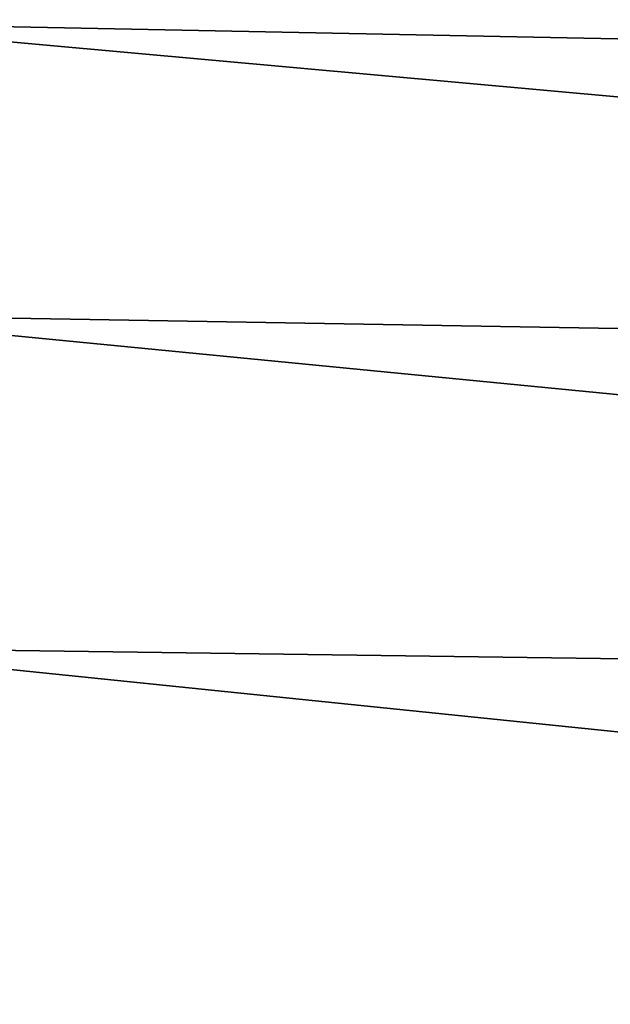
# Model space of a CAD drawing. Header units: metres. Extents: x 59 to 125, y -85 to 130.
# Tile 86 of 125: x 74.28 to 76.74, y -31.01 to -26.91. Entities that reach past the tile are written whole.
import ezdxf

# ---------------------------------------------------------------- set-up
doc = ezdxf.new("R2010")
doc.units = ezdxf.units.M
doc.layers.add('solid_20664500_510', color=7, linetype='CONTINUOUS')

msp = doc.modelspace()

# ---------------------------------------------------------------- linework, layer by layer
at = {"layer": 'solid_20664500_510'}
for points in [[(73.349998, -25.9011, 7.022996), (89.895073, -27.255362, 8.244742), (89.895073, -26.271128, 6.77175)], [(73.349998, -25.9011, 7.022996), (73.349998, -26.926271, 8.5486), (89.895073, -27.255362, 8.244742)], [(73.349998, -25.90114, -7.022952), (89.895042, -26.271076, -6.771663), (89.895035, -27.255301, -8.244666)], [(73.349998, -26.926315, -8.548543), (73.349998, -25.90114, -7.022952), (89.895035, -27.255301, -8.244666)], [(73.349998, -26.926271, 8.5486), (89.895065, -28.423437, 9.576663), (89.895073, -27.255362, 8.244742)], [(73.349998, -26.926271, 8.5486), (73.349998, -28.142609, 9.926631), (89.895065, -28.423437, 9.576663)], [(73.349998, -26.926315, -8.548543), (89.895035, -27.255301, -8.244666), (89.895027, -28.423372, -9.576601)], [(73.349998, -28.142653, -9.926561), (73.349998, -26.926315, -8.548543), (89.895027, -28.423372, -9.576601)], [(73.349998, -28.142609, 9.926631), (89.895058, -29.755367, 10.744723), (89.895065, -28.423437, 9.576663)], [(73.349998, -28.142609, 9.926631), (73.349998, -29.529114, 11.133301), (89.895058, -29.755367, 10.744723)], [(73.349998, -28.142653, -9.926561), (89.895027, -28.423372, -9.576601), (89.89502, -29.755302, -10.744676)], [(73.349998, -29.529154, -11.133219), (73.349998, -28.142653, -9.926561), (89.89502, -29.755302, -10.744676)], [(73.349998, -29.529114, 11.133301), (89.895058, -31.228363, 11.728938), (89.895058, -29.755367, 10.744723)], [(73.349998, -29.529114, 11.133301), (73.349998, -31.061852, 12.147779), (89.895058, -31.228363, 11.728938)], [(73.349998, -29.529154, -11.133219), (89.89502, -29.755302, -10.744676), (89.895004, -31.228304, -11.728906)], [(73.349998, -31.061884, -12.147684), (73.349998, -29.529154, -11.133219), (89.895004, -31.228304, -11.728906)]]:
    msp.add_3dface(points, dxfattribs=at)

doc.saveas('drawing.dxf')
